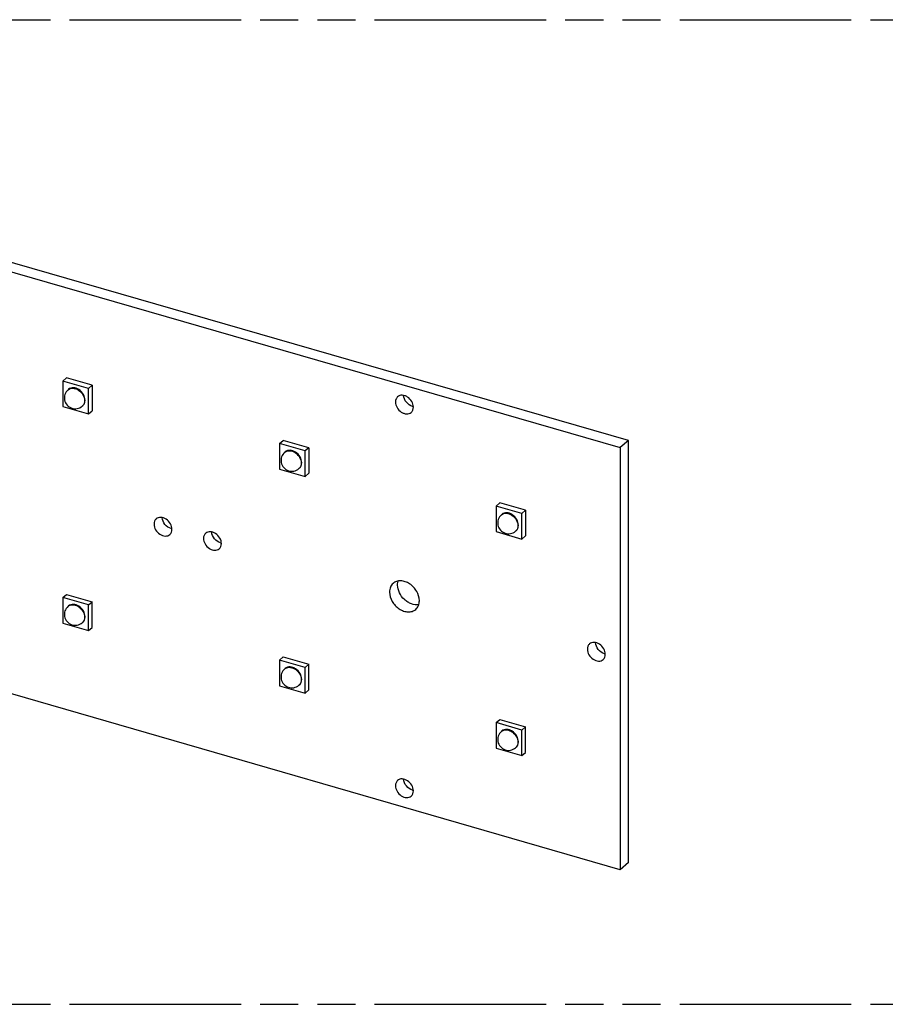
# Model space of a CAD drawing. Header units: millimetres. Extents: x 0 to 210, y 0 to 297.
# Tile 23 of 25: x 94 to 138, y 208 to 258. Entities that reach past the tile are written whole.
import ezdxf

# ---------------------------------------------------------------- set-up
doc = ezdxf.new("R2010")
doc.units = ezdxf.units.MM
doc.header["$LTSCALE"] = 19.36
doc.linetypes.add('PHANTOM', pattern=[0.8, 0.45, -0.05, 0.1, -0.05, 0.1, -0.05])
doc.layers.get('0').update_dxf_attribs({"linetype": 'CONTINUOUS'})
doc.layers.add('DEFAULT_3', color=7, linetype='PHANTOM')

msp = doc.modelspace()

# ---------------------------------------------------------------- linework, layer by layer
at = {"color": 7, "linetype": 'Continuous'}
for p, q in [((71.98377, 251.1247), (124.55151, 235.9497)), ((124.96401, 236.30693), (72.39627, 251.48193)), ((96.26099, 239.3311), (96.44899, 239.49391)), ((96.26099, 239.3311), (96.26099, 238.03206)), ((97.56003, 238.9561), (96.26099, 239.3311)), ((97.74803, 239.11891), (96.44899, 239.49391)), ((97.74803, 239.11891), (97.56003, 238.9561)), ((97.74803, 239.11891), (97.74803, 237.81987)), ((96.55045, 238.90984), (96.52545, 238.88819)), ((97.56003, 237.65706), (97.56003, 238.9561)), ((96.26099, 238.03206), (97.56003, 237.65706)), ((97.27057, 238.07832), (97.24557, 238.05667)), ((97.56003, 237.65706), (97.74803, 237.81987)), ((107.25951, 236.1561), (107.44751, 236.31891)), ((108.55855, 235.7811), (107.25951, 236.1561)), ((107.25951, 236.1561), (107.25951, 234.85706)), ((108.74655, 235.94391), (107.44751, 236.31891)), ((124.96401, 236.30693), (124.55151, 235.9497)), ((124.96401, 214.8728), (124.96401, 236.30693)), ((107.54897, 235.73484), (107.52397, 235.71319)), ((108.74655, 235.94391), (108.55855, 235.7811)), ((108.55855, 234.48206), (108.55855, 235.7811)), ((108.74655, 235.94391), (108.74655, 234.64487)), ((124.55151, 235.9497), (124.55151, 214.51557)), ((107.25951, 234.85706), (108.55855, 234.48206)), ((108.26909, 234.90332), (108.24409, 234.88167)), ((108.55855, 234.48206), (108.74655, 234.64487)), ((118.25803, 232.9811), (118.44603, 233.14391)), ((119.74507, 232.76891), (118.44603, 233.14391)), ((119.55707, 232.6061), (118.25803, 232.9811)), ((118.25803, 232.9811), (118.25803, 231.68206)), ((118.54749, 232.55984), (118.52249, 232.53819)), ((119.74507, 232.76891), (119.55707, 232.6061)), ((119.55707, 231.30706), (119.55707, 232.6061)), ((119.74507, 232.76891), (119.74507, 231.46987)), ((118.25803, 231.68206), (119.55707, 231.30706)), ((119.26761, 231.72832), (119.24261, 231.70667)), ((119.55707, 231.30706), (119.74507, 231.46987)), ((124.55151, 214.51557), (71.98377, 229.69057)), ((96.26099, 228.33258), (96.44899, 228.49539)), ((97.56003, 227.95758), (96.26099, 228.33258)), ((96.26099, 228.33258), (96.26099, 227.03354)), ((96.44899, 228.49539), (97.74803, 228.12039)), ((97.56003, 227.95758), (97.74803, 228.12039)), ((97.74803, 226.82135), (97.74803, 228.12039)), ((96.55045, 227.91132), (96.52545, 227.88967)), ((97.56003, 226.65854), (97.56003, 227.95758)), ((96.26099, 227.03354), (97.56003, 226.65854)), ((97.27057, 227.0798), (97.24557, 227.05815)), ((97.56003, 226.65854), (97.74803, 226.82135)), ((107.25951, 225.15758), (107.44751, 225.32039)), ((108.55855, 224.78258), (107.25951, 225.15758)), ((107.25951, 225.15758), (107.25951, 223.85854)), ((107.44751, 225.32039), (108.74655, 224.94539)), ((107.54897, 224.73632), (107.52397, 224.71467)), ((108.55855, 224.78258), (108.74655, 224.94539)), ((108.55855, 223.48354), (108.55855, 224.78258)), ((108.74655, 223.64635), (108.74655, 224.94539)), ((107.25951, 223.85854), (108.55855, 223.48354)), ((108.26909, 223.9048), (108.24409, 223.88315)), ((108.55855, 223.48354), (108.74655, 223.64635)), ((118.25803, 221.98258), (118.44603, 222.14539)), ((118.44603, 222.14539), (119.74507, 221.77039)), ((119.55707, 221.60758), (118.25803, 221.98258)), ((118.25803, 221.98258), (118.25803, 220.68354)), ((118.54749, 221.56132), (118.52249, 221.53967)), ((119.55707, 221.60758), (119.74507, 221.77039)), ((119.55707, 220.30854), (119.55707, 221.60758)), ((119.74507, 220.47135), (119.74507, 221.77039)), ((118.25803, 220.68354), (119.55707, 220.30854)), ((119.26761, 220.7298), (119.24261, 220.70815)), ((119.55707, 220.30854), (119.74507, 220.47135)), ((124.96401, 214.8728), (124.55151, 214.51557))]:
    msp.add_line(p, q, dxfattribs=at)
for centre, radius, start, end in [((96.88541, 238.47248), 0.5499, 130.888694, 310.893109), ((114.14631, 238.51579), 0.49478, 254.083131, 258.685287), ((107.88393, 235.29748), 0.5499, 130.888694, 310.893109), ((118.88245, 232.12248), 0.5499, 130.888694, 310.893109), ((101.89205, 232.3105), 0.49478, 254.083131, 258.685287), ((104.40352, 231.5855), 0.49478, 254.083131, 258.685287), ((96.88541, 227.47395), 0.5499, 130.888694, 310.893109), ((123.88909, 225.9605), 0.49478, 254.083131, 258.685287), ((107.88393, 224.29895), 0.5499, 130.888694, 310.893109), ((118.88245, 221.12395), 0.5499, 130.888694, 310.893109), ((114.14631, 219.03022), 0.49478, 254.083131, 258.685287)]:
    msp.add_arc(centre, radius, start, end, dxfattribs=at)
at = {"color": 9, "linetype": 'Continuous'}
for centre, radius, start, end in [((96.73, 227.65329), 0.31258, 120.025696, 130.8719), ((97.04168, 227.29352), 0.31139, 310.899223, 316.956182), ((107.72852, 224.47829), 0.31258, 120.025696, 130.8719), ((108.04021, 224.11852), 0.31139, 310.899223, 316.956182), ((118.72704, 221.30329), 0.31258, 120.025696, 130.8719), ((119.03873, 220.94352), 0.31139, 310.899223, 316.956182)]:
    msp.add_arc(centre, radius, start, end, dxfattribs=at)
for points, knots in [([(96.52546, 238.88818), (96.55716, 238.91564), (96.63525, 238.9589), (96.7721, 238.97534), (96.91696, 238.94591), (97.10651, 238.84966), (97.29384, 238.65033), (97.36182, 238.43767), (97.36182, 238.33493)], [0, 0, 0, 0, 0.10487995, 0.21637886, 0.3379756, 0.46919956, 0.74306751, 1, 1, 1, 1]), ([(97.36182, 238.33493), (97.36182, 238.2814), (97.34446, 238.17686), (97.2829, 238.08902), (97.24556, 238.05668)], [0, 0, 0, 0, 0.52006117, 1, 1, 1, 1]), ([(107.52398, 235.71318), (107.55568, 235.74064), (107.63377, 235.7839), (107.77062, 235.80034), (107.91548, 235.77091), (108.10503, 235.67466), (108.29236, 235.47533), (108.36034, 235.26267), (108.36034, 235.15993)], [0, 0, 0, 0, 0.10487995, 0.21637886, 0.3379756, 0.46919956, 0.74306751, 1, 1, 1, 1]), ([(108.36034, 235.15993), (108.36034, 235.1064), (108.34298, 235.00186), (108.28142, 234.91402), (108.24408, 234.88168)], [0, 0, 0, 0, 0.52006117, 1, 1, 1, 1]), ([(118.5225, 232.53818), (118.5542, 232.56564), (118.63229, 232.6089), (118.76915, 232.62534), (118.914, 232.59591), (119.10355, 232.49966), (119.29088, 232.30033), (119.35887, 232.08767), (119.35887, 231.98493)], [0, 0, 0, 0, 0.10487995, 0.21637886, 0.3379756, 0.46919956, 0.74306751, 1, 1, 1, 1]), ([(119.35887, 231.98493), (119.35887, 231.9314), (119.3415, 231.82686), (119.27994, 231.73902), (119.2426, 231.70668)], [0, 0, 0, 0, 0.52006117, 1, 1, 1, 1]), ([(96.57359, 227.92392), (96.60851, 227.9441), (96.68971, 227.97195), (96.8224, 227.97075), (96.95865, 227.92996), (97.1326, 227.82713), (97.3016, 227.63315), (97.36182, 227.43287), (97.36182, 227.33641)], [0, 0, 0, 0, 0.10594168, 0.21984904, 0.34341126, 0.47522143, 0.74659082, 1, 1, 1, 1]), ([(97.36182, 227.33641), (97.36182, 227.28854), (97.34793, 227.1953), (97.29951, 227.11338), (97.26926, 227.08098)], [0, 0, 0, 0, 0.51919388, 1, 1, 1, 1]), ([(107.57211, 224.74892), (107.60703, 224.7691), (107.68824, 224.79695), (107.82093, 224.79575), (107.95717, 224.75496), (108.13113, 224.65213), (108.30012, 224.45815), (108.36034, 224.25787), (108.36034, 224.16141)], [0, 0, 0, 0, 0.10594168, 0.21984904, 0.34341126, 0.47522143, 0.74659082, 1, 1, 1, 1]), ([(108.36034, 224.16141), (108.36034, 224.11354), (108.34645, 224.0203), (108.29804, 223.93838), (108.26778, 223.90598)], [0, 0, 0, 0, 0.51919388, 1, 1, 1, 1]), ([(118.57063, 221.57392), (118.60555, 221.5941), (118.68676, 221.62195), (118.81945, 221.62075), (118.9557, 221.57996), (119.12965, 221.47713), (119.29865, 221.28315), (119.35887, 221.08287), (119.35887, 220.98641)], [0, 0, 0, 0, 0.10594168, 0.21984904, 0.34341126, 0.47522143, 0.74659082, 1, 1, 1, 1]), ([(119.35887, 220.98641), (119.35887, 220.93854), (119.34497, 220.8453), (119.29656, 220.76338), (119.2663, 220.73098)], [0, 0, 0, 0, 0.51919388, 1, 1, 1, 1])]:
    msp.add_open_spline(points, degree=3, knots=knots, dxfattribs=at)
at = {"color": 7, "linetype": 'Continuous'}
for points, knots in [([(97.38682, 238.35658), (97.38682, 238.45932), (97.31883, 238.67198), (97.13151, 238.87131), (96.94196, 238.96755), (96.79711, 238.99699), (96.66025, 238.98055), (96.58216, 238.93728), (96.55046, 238.90983)], [0, 0, 0, 0, 0.25693852, 0.53079787, 0.66202308, 0.78361946, 0.89511892, 1, 1, 1, 1]), ([(113.25261, 238.53477), (113.21697, 238.5039), (113.1582, 238.42005), (113.14163, 238.32026), (113.14163, 238.26917)], [0, 0, 0, 0, 0.47993666, 1, 1, 1, 1]), ([(114.05096, 238.00667), (114.05096, 238.10474), (113.98606, 238.30773), (113.80725, 238.498), (113.62631, 238.58987), (113.48804, 238.61797), (113.35741, 238.60228), (113.28287, 238.56097), (113.25261, 238.53477)], [0, 0, 0, 0, 0.25693852, 0.53079787, 0.66202308, 0.78361946, 0.89511892, 1, 1, 1, 1]), ([(114.01062, 238.03998), (113.88875, 238.07467), (113.67067, 238.23056), (113.5615, 238.47679), (113.5548, 238.60163)], [0, 0, 0, 0, 0.50335843, 1, 1, 1, 1]), ([(97.27056, 238.07833), (97.3079, 238.11067), (97.36946, 238.19851), (97.38682, 238.30305), (97.38682, 238.35658)], [0, 0, 0, 0, 0.47993666, 1, 1, 1, 1]), ([(113.14163, 238.26917), (113.14163, 238.1711), (113.20653, 237.9681), (113.38534, 237.77784), (113.56627, 237.68597), (113.70454, 237.65787), (113.83518, 237.67356), (113.90971, 237.71486), (113.93997, 237.74107)], [0, 0, 0, 0, 0.25693852, 0.53079787, 0.66202308, 0.78361946, 0.89511892, 1, 1, 1, 1]), ([(113.93997, 237.74107), (113.97562, 237.77193), (114.03438, 237.85578), (114.05096, 237.95558), (114.05096, 238.00667)], [0, 0, 0, 0, 0.47993666, 1, 1, 1, 1]), ([(108.38534, 235.18158), (108.38534, 235.28432), (108.31736, 235.49698), (108.13003, 235.69631), (107.94048, 235.79255), (107.79563, 235.82199), (107.65877, 235.80555), (107.58068, 235.76228), (107.54898, 235.73483)], [0, 0, 0, 0, 0.25693852, 0.53079787, 0.66202308, 0.78361946, 0.89511892, 1, 1, 1, 1]), ([(108.26908, 234.90333), (108.30642, 234.93567), (108.36798, 235.02351), (108.38534, 235.12805), (108.38534, 235.18158)], [0, 0, 0, 0, 0.47993666, 1, 1, 1, 1]), ([(119.38387, 232.00658), (119.38387, 232.10932), (119.31588, 232.32198), (119.12855, 232.52131), (118.939, 232.61755), (118.79415, 232.64699), (118.65729, 232.63055), (118.57921, 232.58728), (118.5475, 232.55983)], [0, 0, 0, 0, 0.25693852, 0.53079787, 0.66202308, 0.78361946, 0.89511892, 1, 1, 1, 1]), ([(100.99835, 232.32948), (100.96271, 232.29862), (100.90394, 232.21477), (100.88737, 232.11498), (100.88737, 232.06388)], [0, 0, 0, 0, 0.47993666, 1, 1, 1, 1]), ([(100.88737, 232.06388), (100.88737, 231.96581), (100.95227, 231.76282), (101.13108, 231.57255), (101.31201, 231.48068), (101.45028, 231.45258), (101.58092, 231.46827), (101.65545, 231.50958), (101.68572, 231.53578)], [0, 0, 0, 0, 0.25693852, 0.53079787, 0.66202308, 0.78361946, 0.89511892, 1, 1, 1, 1]), ([(101.7967, 231.80138), (101.7967, 231.89945), (101.7318, 232.10245), (101.55299, 232.29271), (101.37205, 232.38458), (101.23378, 232.41268), (101.10315, 232.39699), (101.02861, 232.35569), (100.99835, 232.32948)], [0, 0, 0, 0, 0.25693852, 0.53079787, 0.66202308, 0.78361946, 0.89511892, 1, 1, 1, 1]), ([(101.75636, 231.83469), (101.63449, 231.86938), (101.41642, 232.02527), (101.30724, 232.27151), (101.30054, 232.39635)], [0, 0, 0, 0, 0.50335843, 1, 1, 1, 1]), ([(119.2676, 231.72833), (119.30494, 231.76067), (119.3665, 231.84851), (119.38387, 231.95305), (119.38387, 232.00658)], [0, 0, 0, 0, 0.47993666, 1, 1, 1, 1]), ([(101.68572, 231.53578), (101.72136, 231.56665), (101.78012, 231.6505), (101.7967, 231.75029), (101.7967, 231.80138)], [0, 0, 0, 0, 0.47993666, 1, 1, 1, 1]), ([(103.50982, 231.60448), (103.47418, 231.57362), (103.41542, 231.48977), (103.39884, 231.38998), (103.39884, 231.33888)], [0, 0, 0, 0, 0.47993666, 1, 1, 1, 1]), ([(104.30817, 231.07638), (104.30817, 231.17445), (104.24327, 231.37745), (104.06446, 231.56771), (103.88353, 231.65958), (103.74526, 231.68768), (103.61462, 231.67199), (103.54008, 231.63069), (103.50982, 231.60448)], [0, 0, 0, 0, 0.25693852, 0.53079787, 0.66202308, 0.78361946, 0.89511892, 1, 1, 1, 1]), ([(104.26783, 231.10969), (104.14596, 231.14438), (103.92789, 231.30027), (103.81872, 231.54651), (103.81201, 231.67135)], [0, 0, 0, 0, 0.50335843, 1, 1, 1, 1]), ([(103.39884, 231.33888), (103.39884, 231.24081), (103.46374, 231.03782), (103.64255, 230.84755), (103.82348, 230.75568), (103.96175, 230.72758), (104.09239, 230.74327), (104.16693, 230.78458), (104.19719, 230.81078)], [0, 0, 0, 0, 0.25693852, 0.53079787, 0.66202308, 0.78361946, 0.89511892, 1, 1, 1, 1]), ([(104.19719, 230.81078), (104.23283, 230.84165), (104.29159, 230.9255), (104.30817, 231.02529), (104.30817, 231.07638)], [0, 0, 0, 0, 0.47993666, 1, 1, 1, 1]), ([(113.02348, 229.05656), (112.96408, 229.0051), (112.86615, 228.86536), (112.83852, 228.69903), (112.83852, 228.61388)], [0, 0, 0, 0, 0.47995595, 1, 1, 1, 1]), ([(114.35406, 228.17638), (114.35406, 228.33983), (114.27264, 228.59342), (114.06883, 228.86544), (113.86992, 229.03507), (113.64627, 229.14836), (113.41588, 229.19524), (113.19815, 229.16906), (113.0739, 229.10025), (113.02348, 229.05656)], [0, 0, 0, 0, 0.25647629, 0.39454764, 0.5316443, 0.6626315, 0.78400864, 0.89530758, 1, 1, 1, 1]), ([(113.25102, 228.97112), (113.25102, 228.9888), (113.25344, 229.05737), (113.26581, 229.12574), (113.28125, 229.17428)], [0, 0, 0, 0, 0.25764025, 1, 1, 1, 1]), ([(112.83852, 228.61388), (112.83852, 228.45043), (112.91994, 228.19684), (113.12375, 227.92482), (113.32266, 227.75519), (113.54631, 227.6419), (113.7767, 227.59503), (113.99444, 227.6212), (114.11868, 227.69002), (114.1691, 227.73371)], [0, 0, 0, 0, 0.25647629, 0.39454764, 0.5316443, 0.6626315, 0.78400864, 0.89530758, 1, 1, 1, 1]), ([(114.32348, 227.9722), (114.20152, 227.95174), (114.00037, 227.98033), (113.76348, 228.09812), (113.53699, 228.27272), (113.32416, 228.55911), (113.25102, 228.83753), (113.25102, 228.97112)], [0, 0, 0, 0, 0.2284026, 0.35527758, 0.48747334, 0.75324655, 1, 1, 1, 1]), ([(114.1691, 227.73371), (114.2285, 227.78517), (114.32644, 227.92491), (114.35406, 228.09123), (114.35406, 228.17638)], [0, 0, 0, 0, 0.47995595, 1, 1, 1, 1]), ([(97.38682, 227.35806), (97.38682, 227.4608), (97.31883, 227.67346), (97.13151, 227.87278), (96.94196, 227.96903), (96.79711, 227.99847), (96.66025, 227.98203), (96.58216, 227.93876), (96.55046, 227.91131)], [0, 0, 0, 0, 0.25693852, 0.53079787, 0.66202308, 0.78361946, 0.89511892, 1, 1, 1, 1]), ([(97.27056, 227.07981), (97.3079, 227.11215), (97.36946, 227.19999), (97.38682, 227.30453), (97.38682, 227.35806)], [0, 0, 0, 0, 0.47993666, 1, 1, 1, 1]), ([(123.79374, 225.45138), (123.79374, 225.54945), (123.72884, 225.75245), (123.55003, 225.94271), (123.3691, 226.03458), (123.23083, 226.06268), (123.10019, 226.04699), (123.02566, 226.00569), (122.99539, 225.97948)], [0, 0, 0, 0, 0.25693852, 0.53079787, 0.66202308, 0.78361946, 0.89511892, 1, 1, 1, 1]), ([(123.7534, 225.48469), (123.63154, 225.51938), (123.41346, 225.67527), (123.30429, 225.92151), (123.29759, 226.04635)], [0, 0, 0, 0, 0.50335843, 1, 1, 1, 1]), ([(122.99539, 225.97948), (122.95975, 225.94862), (122.90099, 225.86477), (122.88441, 225.76498), (122.88441, 225.71388)], [0, 0, 0, 0, 0.47993666, 1, 1, 1, 1]), ([(122.88441, 225.71388), (122.88441, 225.61581), (122.94931, 225.41282), (123.12812, 225.22255), (123.30906, 225.13068), (123.44733, 225.10258), (123.57796, 225.11827), (123.6525, 225.15958), (123.68276, 225.18578)], [0, 0, 0, 0, 0.25693852, 0.53079787, 0.66202308, 0.78361946, 0.89511892, 1, 1, 1, 1]), ([(123.68276, 225.18578), (123.7184, 225.21665), (123.77717, 225.3005), (123.79374, 225.40029), (123.79374, 225.45138)], [0, 0, 0, 0, 0.47993666, 1, 1, 1, 1]), ([(108.38534, 224.18306), (108.38534, 224.2858), (108.31736, 224.49846), (108.13003, 224.69778), (107.94048, 224.79403), (107.79563, 224.82347), (107.65877, 224.80703), (107.58068, 224.76376), (107.54898, 224.73631)], [0, 0, 0, 0, 0.25693852, 0.53079787, 0.66202308, 0.78361946, 0.89511892, 1, 1, 1, 1]), ([(108.26908, 223.90481), (108.30642, 223.93715), (108.36798, 224.02499), (108.38534, 224.12953), (108.38534, 224.18306)], [0, 0, 0, 0, 0.47993666, 1, 1, 1, 1]), ([(119.38387, 221.00806), (119.38387, 221.1108), (119.31588, 221.32346), (119.12855, 221.52278), (118.939, 221.61903), (118.79415, 221.64847), (118.65729, 221.63203), (118.57921, 221.58876), (118.5475, 221.56131)], [0, 0, 0, 0, 0.25693852, 0.53079787, 0.66202308, 0.78361946, 0.89511892, 1, 1, 1, 1]), ([(119.2676, 220.72981), (119.30494, 220.76215), (119.3665, 220.84999), (119.38387, 220.95453), (119.38387, 221.00806)], [0, 0, 0, 0, 0.47993666, 1, 1, 1, 1]), ([(113.25261, 219.0492), (113.21697, 219.01833), (113.1582, 218.93448), (113.14163, 218.83469), (113.14163, 218.7836)], [0, 0, 0, 0, 0.47993666, 1, 1, 1, 1]), ([(114.05096, 218.5211), (114.05096, 218.61916), (113.98606, 218.82216), (113.80725, 219.01242), (113.62631, 219.1043), (113.48804, 219.13239), (113.35741, 219.11671), (113.28287, 219.0754), (113.25261, 219.0492)], [0, 0, 0, 0, 0.25693852, 0.53079787, 0.66202308, 0.78361946, 0.89511892, 1, 1, 1, 1]), ([(114.01062, 218.55441), (113.88875, 218.5891), (113.67067, 218.74499), (113.5615, 218.99122), (113.5548, 219.11606)], [0, 0, 0, 0, 0.50335843, 1, 1, 1, 1]), ([(113.14163, 218.7836), (113.14163, 218.68553), (113.20653, 218.48253), (113.38534, 218.29227), (113.56627, 218.2004), (113.70454, 218.1723), (113.83518, 218.18799), (113.90971, 218.22929), (113.93997, 218.2555)], [0, 0, 0, 0, 0.25693852, 0.53079787, 0.66202308, 0.78361946, 0.89511892, 1, 1, 1, 1]), ([(113.93997, 218.2555), (113.97562, 218.28636), (114.03438, 218.37021), (114.05096, 218.47), (114.05096, 218.5211)], [0, 0, 0, 0, 0.47993666, 1, 1, 1, 1])]:
    msp.add_open_spline(points, degree=3, knots=knots, dxfattribs=at)
at = {"layer": 'DEFAULT_3', "color": 91, "linetype": 'PHANTOM', "true_color": 0x80ff80}
for p, q in [((50.12864, 257.68), (150.12864, 257.68)), ((50.12864, 207.68), (150.12864, 207.68))]:
    msp.add_line(p, q, dxfattribs=at)

doc.saveas('drawing.dxf')
